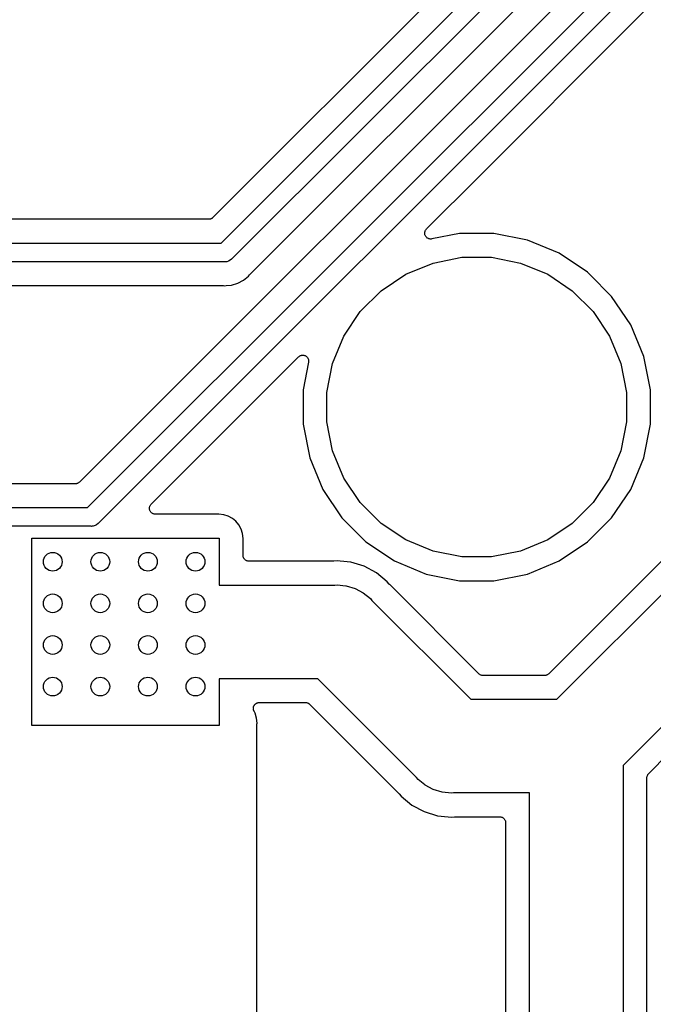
# Model space of a CAD drawing. Extents: x 0.02 to 3.88, y 0.02 to 3.88.
# Tile 7 of 45: x 2.66 to 3.19, y 0.75 to 1.58. Entities that reach past the tile are written whole.
import ezdxf

# ---------------------------------------------------------------- set-up
doc = ezdxf.new("R2010")
doc.units = 0
doc.header["$MEASUREMENT"] = 0
doc.layers.add('BLACK', color=7, linetype='CONTINUOUS')

msp = doc.modelspace()

# ---------------------------------------------------------------- linework, layer by layer
at = {"layer": 'BLACK', "linetype": 'CONTINUOUS'}
for p, q in [((3.10846, 1.69812), (2.81968, 1.40934)), ((2.8265, 1.38787), (3.12992, 1.6913)), ((3.14309, 1.68219), (2.8356, 1.37471)), ((2.85061, 1.36143), (3.12713, 1.63795)), ((3.12987, 1.60939), (2.70746, 1.18698)), ((2.71428, 1.16551), (3.15567, 1.6069)), ((3.16884, 1.5978), (2.72338, 1.15234)), ((3.1693, 1.56998), (3.18211, 1.58279)), ((3.04329, 1.44397), (3.1693, 1.56998)), ((3.1693, 1.56998), (3.1693, 1.56998)), ((2.9991, 1.39978), (3.04329, 1.44397)), ((3.04329, 1.44397), (3.04329, 1.44397)), ((2.81614, 1.40787), (2.55622, 1.40787)), ((2.8166, 1.40792), (2.81614, 1.40787)), ((2.81706, 1.40796), (2.8166, 1.40792)), ((2.81709, 1.40797), (2.81706, 1.40796)), ((2.81712, 1.40797), (2.81709, 1.40797)), ((2.81756, 1.4081), (2.81712, 1.40797)), ((2.818, 1.40823), (2.81756, 1.4081)), ((2.81802, 1.40824), (2.818, 1.40823)), ((2.81805, 1.40825), (2.81802, 1.40824)), ((2.81846, 1.40847), (2.81805, 1.40825)), ((2.81887, 1.40868), (2.81846, 1.40847)), ((2.81889, 1.4087), (2.81887, 1.40868)), ((2.81891, 1.40871), (2.81889, 1.4087)), ((2.81927, 1.409), (2.81891, 1.40871)), ((2.81963, 1.40929), (2.81927, 1.409)), ((2.81967, 1.40933), (2.81963, 1.40929)), ((2.81968, 1.40934), (2.81967, 1.40933)), ((2.81967, 1.40933), (2.81967, 1.40933)), ((2.81967, 1.40933), (2.81967, 1.40933)), ((2.99826, 1.39861), (2.99848, 1.39903)), ((2.99848, 1.39903), (2.99849, 1.39903)), ((2.99849, 1.39904), (2.9988, 1.39941)), ((2.99849, 1.39903), (2.99849, 1.39904)), ((2.9988, 1.39941), (2.9991, 1.39978)), ((2.99764, 1.39627), (2.99769, 1.39676)), ((2.99764, 1.39626), (2.99764, 1.39627)), ((2.99764, 1.39627), (2.99764, 1.39627)), ((2.99768, 1.39579), (2.99764, 1.39626)), ((2.99773, 1.3953), (2.99768, 1.39579)), ((2.99769, 1.39676), (2.99773, 1.39723)), ((2.99773, 1.39723), (2.99774, 1.39724)), ((2.99773, 1.39529), (2.99773, 1.3953)), ((2.99773, 1.3953), (2.99773, 1.3953)), ((2.99786, 1.39483), (2.99773, 1.39529)), ((2.99774, 1.39724), (2.99789, 1.39772)), ((2.99774, 1.39724), (2.99774, 1.39724)), ((2.998, 1.39437), (2.99786, 1.39483)), ((2.99789, 1.39772), (2.99802, 1.39817)), ((2.99801, 1.39436), (2.998, 1.39437)), ((2.99801, 1.39435), (2.99801, 1.39436)), ((2.99824, 1.39392), (2.99801, 1.39435)), ((2.99802, 1.39817), (2.99803, 1.39818)), ((2.99802, 1.39817), (2.99802, 1.39817)), ((2.99803, 1.39818), (2.99826, 1.39861)), ((2.99845, 1.3935), (2.99824, 1.39392)), ((2.99846, 1.3935), (2.99845, 1.3935)), ((2.99846, 1.39349), (2.99846, 1.3935)), ((2.99877, 1.39311), (2.99846, 1.39349)), ((2.99907, 1.39274), (2.99877, 1.39311)), ((2.99908, 1.39273), (2.99907, 1.39274)), ((2.99907, 1.39274), (2.99907, 1.39274)), ((2.99945, 1.39242), (2.99908, 1.39273)), ((2.99982, 1.39212), (2.99945, 1.39242)), ((2.99982, 1.39211), (2.99982, 1.39212)), ((2.99983, 1.39211), (2.99982, 1.39211)), ((3.00025, 1.39188), (2.99983, 1.39211)), ((3.00067, 1.39165), (3.00025, 1.39188)), ((3.00068, 1.39164), (3.00067, 1.39165)), ((3.00114, 1.3915), (3.00068, 1.39164)), ((3.00068, 1.39164), (3.00068, 1.39164)), ((3.0016, 1.39135), (3.00114, 1.3915)), ((3.00161, 1.39135), (3.0016, 1.39135)), ((3.00209, 1.3913), (3.00161, 1.39135)), ((3.00161, 1.39135), (3.00161, 1.39135)), ((3.00257, 1.39124), (3.00209, 1.3913)), ((3.00258, 1.39124), (3.00257, 1.39124)), ((3.00306, 1.39129), (3.00258, 1.39124)), ((3.00258, 1.39124), (3.00258, 1.39124)), ((3.00354, 1.39133), (3.00306, 1.39129)), ((3.00356, 1.39133), (3.00354, 1.39133)), ((3.00361, 1.39134), (3.00356, 1.39133)), ((3.00356, 1.39133), (3.00356, 1.39133)), ((3.00356, 1.39133), (3.00356, 1.39133)), ((3.02696, 1.39598), (3.00361, 1.39134)), ((3.05572, 1.39598), (3.02696, 1.39598)), ((3.08392, 1.39037), (3.05572, 1.39598)), ((2.53445, 1.38787), (2.8265, 1.38787)), ((3.11049, 1.37937), (3.08392, 1.39037)), ((2.83536, 1.37441), (2.83416, 1.37342)), ((2.8356, 1.37471), (2.83536, 1.37441)), ((3.00459, 1.37114), (3.02893, 1.37598)), ((3.02893, 1.37598), (3.05375, 1.37598)), ((3.05375, 1.37598), (3.07809, 1.37114)), ((3.1344, 1.36339), (3.11049, 1.37937)), ((2.82937, 1.37213), (2.53445, 1.37213)), ((2.82976, 1.37209), (2.82937, 1.37213)), ((2.83015, 1.37213), (2.82976, 1.37209)), ((2.8313, 1.37224), (2.83015, 1.37213)), ((2.83015, 1.37213), (2.83015, 1.37213)), ((2.83279, 1.37269), (2.8313, 1.37224)), ((2.83416, 1.37342), (2.83279, 1.37269)), ((2.98166, 1.36165), (3.00459, 1.37114)), ((3.07809, 1.37114), (3.10101, 1.36165)), ((2.84532, 1.35671), (2.84957, 1.36019)), ((2.84957, 1.36019), (2.85028, 1.36107)), ((2.85028, 1.36107), (2.85033, 1.36112)), ((2.85033, 1.36112), (2.85048, 1.36127)), ((2.85048, 1.36127), (2.85061, 1.36143)), ((2.96103, 1.34786), (2.98166, 1.36165)), ((3.10101, 1.36165), (3.12165, 1.34786)), ((3.13625, 1.36155), (3.1344, 1.36339)), ((3.13625, 1.36154), (3.13625, 1.36155)), ((3.15473, 1.34306), (3.13625, 1.36154)), ((2.55622, 1.35213), (2.82815, 1.35213)), ((2.82815, 1.35213), (2.82822, 1.35213)), ((2.82822, 1.35213), (2.82843, 1.3521)), ((2.82843, 1.3521), (2.82864, 1.3521)), ((2.82864, 1.3521), (2.82976, 1.35199)), ((2.82976, 1.35199), (2.83089, 1.3521)), ((2.83089, 1.3521), (2.83522, 1.35253)), ((2.83089, 1.3521), (2.83089, 1.3521)), ((2.83522, 1.35253), (2.84048, 1.35412)), ((2.84048, 1.35412), (2.84532, 1.35671)), ((2.94348, 1.33031), (2.96103, 1.34786)), ((3.12165, 1.34786), (3.1392, 1.33031)), ((3.17071, 1.31915), (3.15473, 1.34306)), ((2.92969, 1.30968), (2.94348, 1.33031)), ((3.1392, 1.33031), (3.15298, 1.30968)), ((3.18171, 1.29258), (3.17071, 1.31915)), ((2.9202, 1.28675), (2.92969, 1.30968)), ((3.15298, 1.30968), (3.16248, 1.28675)), ((2.76774, 1.16842), (2.89156, 1.29224)), ((2.89156, 1.29224), (2.8916, 1.29228)), ((2.8916, 1.29228), (2.89161, 1.29229)), ((2.8916, 1.29228), (2.8916, 1.29228)), ((2.8916, 1.29228), (2.8916, 1.29228)), ((2.89161, 1.29229), (2.89199, 1.29259)), ((2.89199, 1.29259), (2.89236, 1.29289)), ((2.89236, 1.29289), (2.89237, 1.29289)), ((2.89237, 1.2929), (2.8928, 1.29312)), ((2.89237, 1.29289), (2.89237, 1.2929)), ((2.8928, 1.29312), (2.89323, 1.29334)), ((2.89323, 1.29334), (2.89323, 1.29334)), ((2.89323, 1.29334), (2.89324, 1.29334)), ((2.89324, 1.29334), (2.8937, 1.29348)), ((2.8937, 1.29348), (2.89416, 1.29361)), ((2.89416, 1.29361), (2.89417, 1.29362)), ((2.89417, 1.29362), (2.89418, 1.29362)), ((2.89418, 1.29362), (2.89467, 1.29366)), ((2.89467, 1.29366), (2.89513, 1.2937)), ((2.89513, 1.2937), (2.89514, 1.2937)), ((2.89514, 1.2937), (2.89515, 1.2937)), ((2.89515, 1.2937), (2.89564, 1.29365)), ((2.89564, 1.29365), (2.8961, 1.2936)), ((2.8961, 1.2936), (2.89611, 1.2936)), ((2.89611, 1.2936), (2.89612, 1.2936)), ((2.89612, 1.2936), (2.89658, 1.29345)), ((2.89658, 1.29345), (2.89704, 1.29331)), ((2.89704, 1.29331), (2.89704, 1.29331)), ((2.89704, 1.29331), (2.89705, 1.2933)), ((2.89705, 1.2933), (2.89747, 1.29307)), ((2.89747, 1.29307), (2.89789, 1.29285)), ((2.89789, 1.29285), (2.8979, 1.29284)), ((2.8979, 1.29284), (2.89791, 1.29284)), ((2.89791, 1.29284), (2.89828, 1.29253)), ((2.89828, 1.29253), (2.89865, 1.29222)), ((2.89865, 1.29222), (2.89865, 1.29222)), ((2.89865, 1.29222), (2.89865, 1.29221)), ((2.89865, 1.29221), (2.89896, 1.29184)), ((2.89896, 1.29184), (2.89926, 1.29147)), ((2.89926, 1.29147), (2.89926, 1.29146)), ((2.89926, 1.29146), (2.89927, 1.29145)), ((2.89927, 1.29145), (2.89949, 1.29103)), ((3.18732, 1.26438), (3.18171, 1.29258)), ((2.9, 1.28773), (2.89535, 1.26438)), ((2.89949, 1.29103), (2.89972, 1.2906)), ((2.89972, 1.2906), (2.89972, 1.2906)), ((2.89972, 1.2906), (2.89972, 1.29059)), ((2.89972, 1.29059), (2.89986, 1.29013)), ((2.89986, 1.29013), (2.9, 1.28967)), ((2.9, 1.28967), (2.9, 1.28966)), ((2.9, 1.28966), (2.9, 1.28966)), ((2.9, 1.28966), (2.90005, 1.28917)), ((2.90005, 1.28821), (2.9, 1.28773)), ((2.90005, 1.28917), (2.90009, 1.2887)), ((2.90009, 1.28868), (2.90005, 1.28821)), ((2.90009, 1.2887), (2.90009, 1.28869)), ((2.90009, 1.28869), (2.90009, 1.28868)), ((2.91535, 1.26241), (2.9202, 1.28675)), ((3.16248, 1.28675), (3.16732, 1.26241)), ((2.89535, 1.26438), (2.89535, 1.23562)), ((2.91535, 1.23759), (2.91535, 1.26241)), ((3.16732, 1.26241), (3.16732, 1.23759)), ((3.18732, 1.23562), (3.18732, 1.26438)), ((2.89535, 1.23562), (2.90096, 1.20742)), ((2.9202, 1.21325), (2.91535, 1.23759)), ((3.31078, 1.23474), (3.10187, 1.02583)), ((3.16732, 1.23759), (3.16248, 1.21325)), ((3.18171, 1.20742), (3.18732, 1.23562)), ((3.10869, 1.00437), (3.32579, 1.22147)), ((2.92969, 1.19032), (2.9202, 1.21325)), ((3.16248, 1.21325), (3.15298, 1.19032)), ((2.90096, 1.20742), (2.91197, 1.18085)), ((3.17071, 1.18085), (3.18171, 1.20742)), ((2.70392, 1.18551), (2.4969, 1.18551)), ((2.70438, 1.18556), (2.70392, 1.18551)), ((2.70484, 1.1856), (2.70438, 1.18556)), ((2.70487, 1.1856), (2.70484, 1.1856)), ((2.70489, 1.18561), (2.70487, 1.1856)), ((2.70533, 1.18574), (2.70489, 1.18561)), ((2.70578, 1.18587), (2.70533, 1.18574)), ((2.7058, 1.18588), (2.70578, 1.18587)), ((2.70583, 1.18589), (2.7058, 1.18588)), ((2.70624, 1.18611), (2.70583, 1.18589)), ((2.70665, 1.18632), (2.70624, 1.18611)), ((2.70667, 1.18633), (2.70665, 1.18632)), ((2.70669, 1.18635), (2.70667, 1.18633)), ((2.70705, 1.18664), (2.70669, 1.18635)), ((2.70741, 1.18693), (2.70705, 1.18664)), ((2.70745, 1.18696), (2.70741, 1.18693)), ((2.70746, 1.18698), (2.70745, 1.18696)), ((2.70745, 1.18696), (2.70745, 1.18696)), ((2.70745, 1.18696), (2.70745, 1.18696)), ((2.94348, 1.16969), (2.92969, 1.19032)), ((3.15298, 1.19032), (3.1392, 1.16969)), ((2.91197, 1.18085), (2.92795, 1.15694)), ((3.15473, 1.15694), (3.17071, 1.18085)), ((2.76667, 1.16682), (2.7669, 1.16725)), ((2.7669, 1.16725), (2.76712, 1.16767)), ((2.76712, 1.16767), (2.76713, 1.16767)), ((2.76713, 1.16768), (2.76744, 1.16805)), ((2.76713, 1.16767), (2.76713, 1.16768)), ((2.76744, 1.16805), (2.76774, 1.16842)), ((2.96103, 1.15214), (2.94348, 1.16969)), ((3.1392, 1.16969), (3.12165, 1.15214)), ((2.49567, 1.16551), (2.71428, 1.16551)), ((2.76628, 1.16492), (2.76633, 1.1654)), ((2.76628, 1.16491), (2.76628, 1.16492)), ((2.76628, 1.1649), (2.76628, 1.16491)), ((2.76632, 1.16443), (2.76628, 1.1649)), ((2.76637, 1.16395), (2.76632, 1.16443)), ((2.76633, 1.1654), (2.76638, 1.16587)), ((2.76637, 1.16394), (2.76637, 1.16395)), ((2.76637, 1.16393), (2.76637, 1.16394)), ((2.76651, 1.16347), (2.76637, 1.16393)), ((2.76638, 1.16589), (2.76652, 1.16636)), ((2.76638, 1.16588), (2.76638, 1.16589)), ((2.76638, 1.16587), (2.76638, 1.16588)), ((2.76664, 1.16301), (2.76651, 1.16347)), ((2.76652, 1.16636), (2.76666, 1.16681)), ((2.76665, 1.163), (2.76664, 1.16301)), ((2.76687, 1.16257), (2.76665, 1.163)), ((2.76665, 1.163), (2.76665, 1.163)), ((2.76666, 1.16681), (2.76667, 1.16681)), ((2.76667, 1.16681), (2.76667, 1.16682)), ((2.76709, 1.16215), (2.76687, 1.16257)), ((2.7671, 1.16214), (2.76709, 1.16215)), ((2.7671, 1.16213), (2.7671, 1.16214)), ((2.76741, 1.16176), (2.7671, 1.16213)), ((2.7677, 1.16139), (2.76741, 1.16176)), ((2.76771, 1.16138), (2.7677, 1.16139)), ((2.76772, 1.16137), (2.76771, 1.16138)), ((2.76809, 1.16107), (2.76772, 1.16137)), ((2.76845, 1.16076), (2.76809, 1.16107)), ((2.76846, 1.16075), (2.76845, 1.16076)), ((2.76847, 1.16075), (2.76846, 1.16075)), ((2.76889, 1.16052), (2.76847, 1.16075)), ((2.76931, 1.16029), (2.76889, 1.16052)), ((2.76932, 1.16029), (2.76931, 1.16029)), ((2.76932, 1.16028), (2.76932, 1.16029)), ((2.76978, 1.16014), (2.76932, 1.16028)), ((2.77024, 1.15999), (2.76978, 1.16014)), ((2.77025, 1.15999), (2.77024, 1.15999)), ((2.77073, 1.15994), (2.77025, 1.15999)), ((2.77025, 1.15999), (2.77025, 1.15999)), ((2.77121, 1.15989), (2.77073, 1.15994)), ((2.77122, 1.15989), (2.77121, 1.15989)), ((2.77123, 1.15989), (2.77122, 1.15989)), ((2.77122, 1.15989), (2.77122, 1.15989)), ((2.77128, 1.15988), (2.77123, 1.15989)), ((2.82456, 1.15988), (2.77128, 1.15988)), ((2.82872, 1.15947), (2.82456, 1.15988)), ((2.83249, 1.15833), (2.82872, 1.15947)), ((2.72194, 1.15106), (2.72057, 1.15033)), ((2.72313, 1.15204), (2.72194, 1.15106)), ((2.72338, 1.15234), (2.72313, 1.15204)), ((2.83597, 1.15647), (2.83249, 1.15833)), ((2.83901, 1.15397), (2.83597, 1.15647)), ((2.84151, 1.15093), (2.83901, 1.15397)), ((2.84337, 1.14745), (2.84151, 1.15093)), ((2.92795, 1.15694), (2.94828, 1.13661)), ((2.98166, 1.13835), (2.96103, 1.15214)), ((3.12165, 1.15214), (3.10101, 1.13835)), ((3.1344, 1.13661), (3.15473, 1.15694)), ((3.37131, 1.15563), (3.16437, 0.948692)), ((2.71715, 1.14976), (2.49857, 1.14976)), ((2.71754, 1.14973), (2.71715, 1.14976)), ((2.71793, 1.14976), (2.71754, 1.14973)), ((2.71908, 1.14988), (2.71793, 1.14976)), ((2.71793, 1.14976), (2.71793, 1.14976)), ((2.72057, 1.15033), (2.71908, 1.14988)), ((2.84451, 1.14368), (2.84337, 1.14745)), ((2.84492, 1.13952), (2.84451, 1.14368)), ((2.66732, 0.982283), (2.66732, 1.13976)), ((2.66732, 1.13976), (2.8248, 1.13976)), ((2.8248, 1.13976), (2.8248, 1.10039)), ((2.84492, 1.12539), (2.84492, 1.13952)), ((2.94828, 1.13661), (2.97219, 1.12063)), ((3.00459, 1.12886), (2.98166, 1.13835)), ((3.10101, 1.13835), (3.07809, 1.12886)), ((3.11049, 1.12063), (3.1344, 1.13661)), ((3.02893, 1.12402), (3.00459, 1.12886)), ((3.07809, 1.12886), (3.05375, 1.12402)), ((2.84497, 1.12492), (2.84492, 1.12539)), ((2.84501, 1.12446), (2.84497, 1.12492)), ((2.84502, 1.12444), (2.84501, 1.12446)), ((2.84502, 1.12442), (2.84502, 1.12444)), ((2.84516, 1.12397), (2.84502, 1.12442)), ((2.84529, 1.12352), (2.84516, 1.12397)), ((2.8453, 1.12351), (2.84529, 1.12352)), ((2.8453, 1.12349), (2.8453, 1.12351)), ((2.84552, 1.12307), (2.8453, 1.12349)), ((2.84574, 1.12266), (2.84552, 1.12307)), ((2.84575, 1.12264), (2.84574, 1.12266)), ((2.84576, 1.12263), (2.84575, 1.12264)), ((2.84606, 1.12226), (2.84576, 1.12263)), ((2.84635, 1.1219), (2.84606, 1.12226)), ((2.84637, 1.12188), (2.84635, 1.1219)), ((2.84638, 1.12187), (2.84637, 1.12188)), ((2.84674, 1.12157), (2.84638, 1.12187)), ((2.8471, 1.12127), (2.84674, 1.12157)), ((2.84711, 1.12126), (2.8471, 1.12127)), ((2.84713, 1.12125), (2.84711, 1.12126)), ((2.84754, 1.12102), (2.84713, 1.12125)), ((2.84795, 1.1208), (2.84754, 1.12102)), ((2.84797, 1.12079), (2.84795, 1.1208)), ((2.84799, 1.12078), (2.84797, 1.12079)), ((2.84844, 1.12065), (2.84799, 1.12078)), ((2.84888, 1.1205), (2.84844, 1.12065)), ((2.8489, 1.1205), (2.84888, 1.1205)), ((2.84892, 1.1205), (2.8489, 1.1205)), ((2.84939, 1.12045), (2.84892, 1.1205)), ((2.84985, 1.12039), (2.84939, 1.12045)), ((2.84989, 1.12039), (2.84985, 1.12039)), ((2.84992, 1.12039), (2.84989, 1.12039)), ((2.84989, 1.12039), (2.84989, 1.12039)), ((2.84989, 1.12039), (2.84989, 1.12039)), ((2.92081, 1.12039), (2.84992, 1.12039)), ((2.92102, 1.12041), (2.92081, 1.12039)), ((2.92123, 1.12041), (2.92102, 1.12041)), ((2.9213, 1.12042), (2.92123, 1.12041)), ((2.92398, 1.12068), (2.9213, 1.12042)), ((2.92665, 1.12042), (2.92398, 1.12068)), ((2.93561, 1.11953), (2.92665, 1.12042)), ((2.92665, 1.12042), (2.92665, 1.12042)), ((2.94681, 1.11614), (2.93561, 1.11953)), ((2.97219, 1.12063), (2.99876, 1.10963)), ((3.05375, 1.12402), (3.02893, 1.12402)), ((3.08392, 1.10963), (3.11049, 1.12063)), ((2.95712, 1.11063), (2.94681, 1.11614)), ((2.96616, 1.10321), (2.95712, 1.11063)), ((2.99876, 1.10963), (3.02696, 1.10402)), ((3.05572, 1.10402), (3.08392, 1.10963)), ((2.96786, 1.10113), (2.96616, 1.10321)), ((2.96801, 1.10098), (2.96786, 1.10113)), ((2.96814, 1.10082), (2.96801, 1.10098)), ((3.02696, 1.10402), (3.05572, 1.10402)), ((2.8248, 1.10039), (2.92204, 1.10039)), ((2.92204, 1.10039), (2.92398, 1.10058)), ((2.92398, 1.10058), (2.93125, 1.09987)), ((2.93125, 1.09987), (2.93169, 1.09982)), ((2.93169, 1.09982), (2.93912, 1.09757)), ((2.93912, 1.09757), (2.94596, 1.09392)), ((2.94596, 1.09392), (2.95195, 1.089)), ((2.96819, 1.10077), (2.96814, 1.10082)), ((3.04313, 1.02583), (2.96819, 1.10077)), ((2.95195, 1.089), (2.95318, 1.08749)), ((2.95318, 1.08749), (3.03631, 1.00437)), ((2.90767, 1.02165), (2.8248, 1.02165)), ((2.8248, 1.02165), (2.8248, 0.982283)), ((2.99079, 0.938529), (2.90767, 1.02165)), ((3.04348, 1.02554), (3.04313, 1.02583)), ((3.04384, 1.02524), (3.04348, 1.02554)), ((3.04386, 1.02523), (3.04384, 1.02524)), ((3.04388, 1.02522), (3.04386, 1.02523)), ((3.04429, 1.025), (3.04388, 1.02522)), ((3.04469, 1.02477), (3.04429, 1.025)), ((3.04472, 1.02477), (3.04469, 1.02477)), ((3.04474, 1.02475), (3.04472, 1.02477)), ((3.04518, 1.02462), (3.04474, 1.02475)), ((3.04562, 1.02448), (3.04518, 1.02462)), ((3.04565, 1.02448), (3.04562, 1.02448)), ((3.04567, 1.02447), (3.04565, 1.02448)), ((3.04613, 1.02442), (3.04567, 1.02447)), ((3.04659, 1.02437), (3.04613, 1.02442)), ((3.04664, 1.02437), (3.04659, 1.02437)), ((3.04665, 1.02437), (3.04664, 1.02437)), ((3.04666, 1.02437), (3.04665, 1.02437)), ((3.04665, 1.02437), (3.04665, 1.02437)), ((3.09834, 1.02437), (3.04666, 1.02437)), ((3.0988, 1.02442), (3.09834, 1.02437)), ((3.09926, 1.02446), (3.0988, 1.02442)), ((3.09928, 1.02446), (3.09926, 1.02446)), ((3.09931, 1.02447), (3.09928, 1.02446)), ((3.09975, 1.0246), (3.09931, 1.02447)), ((3.10019, 1.02473), (3.09975, 1.0246)), ((3.10022, 1.02474), (3.10019, 1.02473)), ((3.10024, 1.02475), (3.10022, 1.02474)), ((3.10065, 1.02496), (3.10024, 1.02475)), ((3.10106, 1.02518), (3.10065, 1.02496)), ((3.10108, 1.02519), (3.10106, 1.02518)), ((3.1011, 1.02521), (3.10108, 1.02519)), ((3.10146, 1.0255), (3.1011, 1.02521)), ((3.10182, 1.02579), (3.10146, 1.0255)), ((3.10186, 1.02582), (3.10182, 1.02579)), ((3.10187, 1.02583), (3.10186, 1.02582)), ((3.10186, 1.02582), (3.10186, 1.02582)), ((3.10186, 1.02582), (3.10186, 1.02582)), ((2.85788, 1.00158), (2.85813, 1.00163)), ((2.85813, 1.00163), (2.85836, 1.00163)), ((2.85836, 1.00163), (2.8586, 1.00165)), ((2.8586, 1.00165), (2.89731, 1.00165)), ((2.89731, 1.00165), (2.89733, 1.00165)), ((2.89733, 1.00165), (2.89733, 1.00165)), ((2.89733, 1.00165), (2.89733, 1.00165)), ((2.89733, 1.00165), (2.89738, 1.00165)), ((2.89738, 1.00165), (2.89784, 1.0016)), ((2.89784, 1.0016), (2.8983, 1.00155)), ((3.03631, 1.00437), (3.10869, 1.00437)), ((2.8536, 0.996688), (2.85362, 0.996944)), ((2.85362, 0.996457), (2.8536, 0.996688)), ((2.85361, 0.996224), (2.85362, 0.996457)), ((2.85366, 0.995972), (2.85361, 0.996224)), ((2.85362, 0.996944), (2.85363, 0.9972)), ((2.85363, 0.9972), (2.85367, 0.997428)), ((2.85368, 0.995717), (2.85366, 0.995972)), ((2.85367, 0.997428), (2.8537, 0.997659)), ((2.85375, 0.995494), (2.85368, 0.995717)), ((2.8537, 0.997659), (2.85377, 0.997904)), ((2.85379, 0.995265), (2.85375, 0.995494)), ((2.85377, 0.997904), (2.85383, 0.998155)), ((2.85389, 0.995026), (2.85379, 0.995265)), ((2.85383, 0.998155), (2.85392, 0.998369)), ((2.85396, 0.994781), (2.85389, 0.995026)), ((2.85392, 0.998369), (2.85399, 0.998591)), ((2.85407, 0.994575), (2.85396, 0.994781)), ((2.85399, 0.998591), (2.85411, 0.998817)), ((2.85415, 0.994358), (2.85407, 0.994575)), ((2.85411, 0.998817), (2.85421, 0.999053)), ((2.85419, 0.994297), (2.85415, 0.994358)), ((2.85504, 0.9927), (2.85419, 0.994297)), ((2.85421, 0.999053), (2.85434, 0.999245)), ((2.85434, 0.999245), (2.85445, 0.999449)), ((2.85445, 0.999449), (2.85461, 0.999647)), ((2.85461, 0.999647), (2.85476, 0.999859)), ((2.85476, 0.999859), (2.85492, 1.00002)), ((2.85492, 1.00002), (2.85507, 1.0002)), ((2.85507, 1.0002), (2.85527, 1.00036)), ((2.85527, 1.00036), (2.85545, 1.00054)), ((2.85545, 1.00054), (2.85565, 1.00067)), ((2.85565, 1.00067), (2.85583, 1.00082)), ((2.85583, 1.00082), (2.85606, 1.00094)), ((2.85606, 1.00094), (2.85627, 1.00108)), ((2.85627, 1.00108), (2.85649, 1.00117)), ((2.85649, 1.00117), (2.85669, 1.00128)), ((2.85669, 1.00128), (2.85694, 1.00135)), ((2.85694, 1.00135), (2.85717, 1.00145)), ((2.85717, 1.00145), (2.8574, 1.00149)), ((2.8574, 1.00149), (2.85762, 1.00156)), ((2.85762, 1.00156), (2.85788, 1.00158)), ((2.8983, 1.00155), (2.89833, 1.00155)), ((2.89833, 1.00155), (2.89835, 1.00154)), ((2.89835, 1.00154), (2.89879, 1.0014)), ((2.89879, 1.0014), (2.89923, 1.00127)), ((2.89923, 1.00127), (2.89926, 1.00126)), ((2.89926, 1.00126), (2.89928, 1.00125)), ((2.89928, 1.00125), (2.89969, 1.00103)), ((2.89969, 1.00103), (2.90009, 1.00081)), ((2.90009, 1.00081), (2.90012, 1.00079)), ((2.90012, 1.00079), (2.90014, 1.00078)), ((2.90014, 1.00078), (2.90049, 1.00048)), ((2.90049, 1.00048), (2.90085, 1.00019)), ((2.90085, 1.00019), (2.97578, 0.925255)), ((2.8563, 0.988559), (2.85504, 0.9927)), ((2.85672, 0.984252), (2.8563, 0.988559)), ((2.8248, 0.982283), (2.66732, 0.982283)), ((2.85661, 0.982997), (2.85664, 0.983207)), ((2.85661, 0.982927), (2.85661, 0.982997)), ((2.85661, 0.175197), (2.85661, 0.982927)), ((2.85664, 0.983417), (2.85672, 0.984252)), ((2.85664, 0.983207), (2.85664, 0.983417)), ((3.18583, 0.941873), (3.20233, 0.958364)), ((3.16437, 0.948692), (3.16437, 0.652607)), ((2.99203, 0.937026), (2.99079, 0.938529)), ((2.99764, 0.932416), (2.99203, 0.937026)), ((3.18437, 0.938407), (3.18442, 0.938867)), ((3.18437, 0.938355), (3.18437, 0.938407)), ((3.18437, 0.938354), (3.18437, 0.938355)), ((3.18437, 0.938355), (3.18437, 0.938355)), ((3.18437, 0.938337), (3.18437, 0.938354)), ((3.18437, 0.662962), (3.18437, 0.938337)), ((3.18442, 0.938867), (3.18447, 0.939325)), ((3.18447, 0.939325), (3.18448, 0.939351)), ((3.18448, 0.939377), (3.18462, 0.939818)), ((3.18448, 0.939351), (3.18448, 0.939377)), ((3.18462, 0.939818), (3.18475, 0.940259)), ((3.18475, 0.940259), (3.18477, 0.940282)), ((3.18477, 0.940307), (3.185, 0.940713)), ((3.18477, 0.940282), (3.18477, 0.940307)), ((3.185, 0.940713), (3.18522, 0.941119)), ((3.18522, 0.941119), (3.18523, 0.941139)), ((3.18523, 0.941139), (3.18524, 0.941162)), ((3.18524, 0.941162), (3.18554, 0.941515)), ((3.18554, 0.941515), (3.18583, 0.941873)), ((2.99802, 0.932107), (2.99764, 0.932416)), ((3.00486, 0.928451), (2.99802, 0.932107)), ((3.01228, 0.9262), (3.00486, 0.928451)), ((2.97578, 0.925255), (2.97583, 0.925206)), ((2.97583, 0.925206), (2.97596, 0.925041)), ((2.97596, 0.925041), (2.97611, 0.924892)), ((2.97611, 0.924892), (2.97782, 0.922816)), ((2.97782, 0.922816), (2.98686, 0.915397)), ((3.02, 0.925439), (3.01228, 0.9262)), ((3.02193, 0.92563), (3.02, 0.925439)), ((3.08563, 0.92563), (3.02193, 0.92563)), ((3.08563, 0.826691), (3.08563, 0.92563)), ((2.98686, 0.915397), (2.99717, 0.909884)), ((2.99717, 0.909884), (3.00836, 0.906489)), ((3.00836, 0.906489), (3.01733, 0.905606)), ((3.01733, 0.905606), (3.01733, 0.905606)), ((3.01733, 0.905606), (3.02, 0.905343)), ((3.02, 0.905343), (3.02267, 0.905606)), ((3.02267, 0.905606), (3.02274, 0.905612)), ((3.02274, 0.905612), (3.02295, 0.905609)), ((3.02295, 0.905609), (3.02316, 0.90563)), ((3.02316, 0.90563), (3.06063, 0.90563)), ((3.06063, 0.90563), (3.06066, 0.90563)), ((3.06066, 0.90563), (3.06066, 0.90563)), ((3.06066, 0.90563), (3.06067, 0.90563)), ((3.06067, 0.90563), (3.0607, 0.905629)), ((3.0607, 0.905629), (3.06117, 0.905577)), ((3.06117, 0.905577), (3.06164, 0.905528)), ((3.06164, 0.905528), (3.06165, 0.905523)), ((3.06165, 0.905523), (3.06167, 0.905521)), ((3.06167, 0.905521), (3.06212, 0.905378)), ((3.06212, 0.905378), (3.06257, 0.905239)), ((3.06257, 0.905239), (3.06258, 0.905231)), ((3.06258, 0.905231), (3.0626, 0.905226)), ((3.0626, 0.905226), (3.06301, 0.904999)), ((3.06301, 0.904999), (3.06343, 0.904775)), ((3.06343, 0.904775), (3.06344, 0.904764)), ((3.06344, 0.904764), (3.06345, 0.904755)), ((3.06345, 0.904755), (3.06381, 0.904454)), ((3.06381, 0.904454), (3.06418, 0.904153)), ((3.06418, 0.904153), (3.06419, 0.904139)), ((3.06419, 0.904139), (3.0642, 0.904128)), ((3.0642, 0.904128), (3.0645, 0.903762)), ((3.0645, 0.903762), (3.06479, 0.903397)), ((3.06479, 0.903397), (3.0648, 0.903381)), ((3.0648, 0.903381), (3.06481, 0.903368)), ((3.06481, 0.903368), (3.06503, 0.902951)), ((3.06503, 0.902951), (3.06525, 0.902535)), ((3.06525, 0.902535), (3.06526, 0.902519)), ((3.06526, 0.902519), (3.06527, 0.902503)), ((3.06527, 0.902503), (3.0654, 0.902053)), ((3.0654, 0.902053), (3.06553, 0.901601)), ((3.06553, 0.901601), (3.06554, 0.901584)), ((3.06554, 0.901584), (3.06554, 0.901567)), ((3.06554, 0.901567), (3.06558, 0.901099)), ((3.06558, 0.901099), (3.06563, 0.90063)), ((3.06563, 0.90063), (3.06563, 0.831787)), ((3.06563, 0.831787), (3.06563, 0.769658)), ((3.08563, 0.76843), (3.08563, 0.826691)), ((3.08563, 0.826691), (3.08563, 0.826691)), ((3.06563, 0.769658), (3.06563, 0.639462)), ((3.08563, 0.638233), (3.08563, 0.76843)), ((3.08563, 0.76843), (3.08563, 0.76843))]:
    msp.add_line(p, q, dxfattribs=at)
at = {"layer": 'BLACK'}
for centre in [(2.685, 1.12), (2.725, 1.12), (2.765, 1.12), (2.805, 1.12), (2.685, 1.085), (2.725, 1.085), (2.765, 1.085), (2.805, 1.085), (2.685, 1.05), (2.725, 1.05), (2.765, 1.05), (2.805, 1.05), (2.685, 1.015), (2.725, 1.015), (2.765, 1.015), (2.805, 1.015)]:
    msp.add_circle(centre, 0.007874, dxfattribs=at)

doc.saveas('drawing.dxf')
